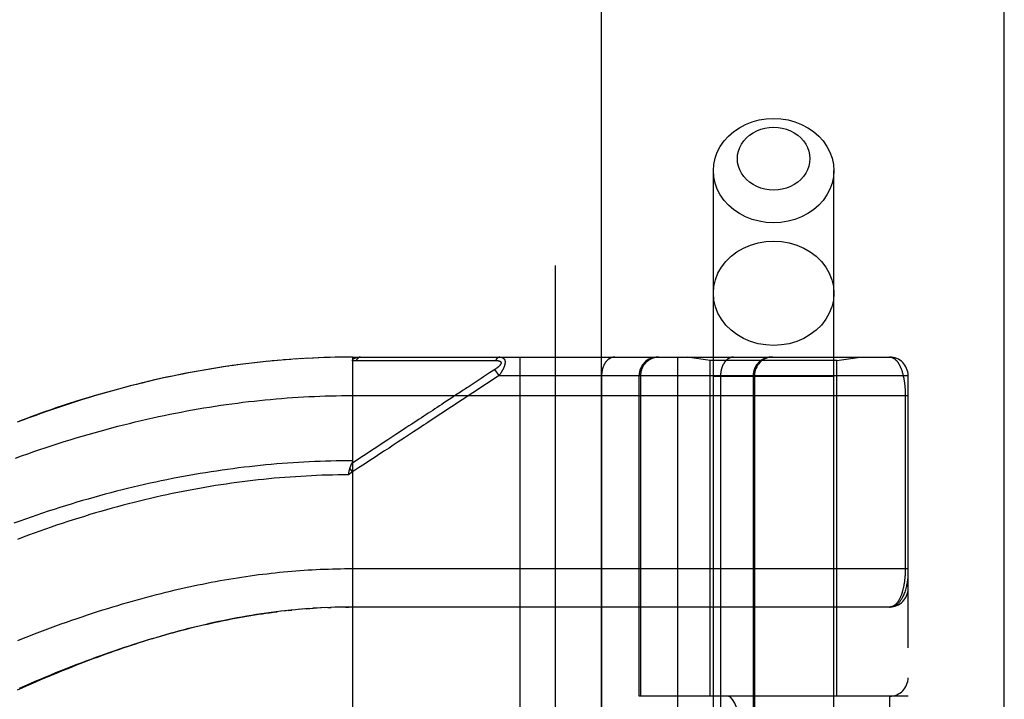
# Model space of a CAD drawing. Header units: inches. Extents: x 0 to 200, y 0 to 129.
# Tile 184 of 256: x 84.22 to 85.82, y 73.36 to 74.46. Entities that reach past the tile are written whole.
import ezdxf

# ---------------------------------------------------------------- set-up
doc = ezdxf.new("R2010")
doc.units = ezdxf.units.IN
doc.header["$LTSCALE"] = 11
doc.header["$MEASUREMENT"] = 0
doc.linetypes.add('HIDDEN', pattern=[0.2, 0.1, -0.1])
doc.layers.get('0').update_dxf_attribs({"linetype": 'CONTINUOUS'})
doc.layers.add('RIGHTHAND_DOOR_ASSEMBLY', color=7, linetype='CONTINUOUS')

msp = doc.modelspace()

# ---------------------------------------------------------------- linework, layer by layer
at = {"color": 3, "linetype": 'Continuous'}
msp.add_line((85.8178, 34.2898), (85.8178, 97.2118), dxfattribs=at)
at = {"layer": 'RIGHTHAND_DOOR_ASSEMBLY', "color": 8, "linetype": 'HIDDEN'}
for p, q in [((85.0871, 93.8608), (85.0871, 34.5108)), ((85.3446, 71.0328), (85.3446, 74.2152)), ((85.5406, 71.0328), (85.5406, 74.2152)), ((84.5748, 73.9), (84.5606, 73.8981)), ((84.584, 73.9012), (84.5701, 73.8994)), ((84.5932, 73.9023), (84.5796, 73.9006)), ((84.6024, 73.9034), (84.589, 73.9018)), ((84.6116, 73.9044), (84.5985, 73.9029)), ((84.6208, 73.9053), (84.6079, 73.904)), ((84.6361, 73.9067), (84.6267, 73.9059)), ((84.6483, 73.9077), (84.6361, 73.9067)), ((84.6574, 73.9084), (84.6455, 73.9075)), ((84.6665, 73.9091), (84.6549, 73.9082)), ((84.6757, 73.9096), (84.6642, 73.9089)), ((84.6848, 73.9101), (84.6736, 73.9095)), ((84.6939, 73.9106), (84.683, 73.91)), ((84.703, 73.911), (84.6923, 73.9105)), ((84.7121, 73.9113), (84.7016, 73.9109)), ((84.7212, 73.9116), (84.711, 73.9113)), ((84.7303, 73.9118), (84.7203, 73.9115)), ((84.7394, 73.9119), (84.7296, 73.9118)), ((84.7485, 73.912), (84.739, 73.9119)), ((84.7576, 73.9121), (84.7483, 73.912)), ((84.7576, 73.9121), (85.6313, 73.9121)), ((84.7576, 73.9121), (84.7576, 73.2473)), ((84.7636, 73.9064), (84.7876, 73.9064)), ((84.9562, 73.9065), (84.9599, 73.9065)), ((84.9599, 73.9065), (84.9633, 73.9065)), ((84.9633, 73.9065), (84.9666, 73.9065)), ((84.9666, 73.9065), (84.9712, 73.9065)), ((84.9712, 73.9065), (84.9742, 73.9065)), ((84.9742, 73.9065), (84.9904, 73.9066)), ((85.0298, 73.9121), (85.0298, 71.2096)), ((85.2863, 73.9121), (85.2863, 71.2096)), ((85.3396, 73.9068), (85.3021, 73.9121)), ((85.5456, 73.9068), (85.3396, 73.9068)), ((85.3396, 73.3608), (85.3396, 73.9068)), ((85.5456, 73.9068), (85.5831, 73.9121)), ((85.5456, 73.3608), (85.5456, 73.9068)), ((84.5655, 73.8987), (84.5511, 73.8967)), ((84.9806, 73.8864), (84.9754, 73.883)), ((84.983, 73.888), (84.9806, 73.8864)), ((84.9893, 73.8921), (84.983, 73.888)), ((84.9959, 73.8821), (84.9893, 73.8921)), ((84.9669, 73.8774), (84.9455, 73.8633)), ((84.9959, 73.8821), (84.9532, 73.8539)), ((84.9706, 73.8798), (84.9669, 73.8774)), ((84.9959, 73.8821), (85.6613, 73.8821)), ((85.1628, 73.8821), (85.1628, 71.2396)), ((85.2238, 73.3608), (85.2238, 73.8821)), ((85.2261, 73.8821), (85.2261, 73.3608)), ((85.5406, 73.8808), (85.3446, 73.8808)), ((85.3563, 73.8821), (85.3563, 71.2396)), ((85.4094, 73.8821), (85.4094, 71.2396)), ((85.4114, 73.8821), (85.4114, 71.2396)), ((85.6613, 71.2396), (85.6613, 73.8821)), ((84.7576, 73.8496), (85.6613, 73.8496)), ((84.9193, 73.8461), (84.9061, 73.8375)), ((85.6567, 73.8504), (85.6567, 73.5683)), ((84.7756, 73.7517), (84.7563, 73.739)), ((84.7576, 73.7253), (84.7508, 73.7208)), ((84.7508, 73.7208), (84.7515, 73.7238)), ((84.7515, 73.7238), (84.7517, 73.7251)), ((84.7517, 73.7251), (84.752, 73.7263)), ((84.7576, 73.7253), (84.7534, 73.7315)), ((84.751, 73.5683), (85.6613, 73.5683)), ((84.6494, 73.4998), (84.6408, 73.4989)), ((84.6528, 73.5002), (84.6587, 73.5008)), ((84.6791, 73.5027), (84.6705, 73.5019)), ((84.6862, 73.5032), (84.6764, 73.5024)), ((84.6823, 73.5029), (84.6881, 73.5033)), ((84.6862, 73.5032), (84.694, 73.5037)), ((84.7002, 73.5041), (84.6932, 73.5037)), ((84.7073, 73.5045), (84.6998, 73.5041)), ((84.7145, 73.5049), (84.7056, 73.5044)), ((84.7172, 73.505), (84.723, 73.5052)), ((84.7361, 73.5056), (84.7287, 73.5054)), ((84.7433, 73.5057), (84.7345, 73.5055)), ((84.746, 73.5057), (84.7518, 73.5058)), ((85.6313, 73.5058), (84.7576, 73.5058)), ((85.6613, 73.3608), (85.2238, 73.3608)), ((85.2729, 71.7608), (85.2729, 73.3608)), ((85.3188, 71.7608), (85.3188, 73.3608)), ((85.6313, 73.3608), (85.6313, 71.7608))]:
    msp.add_line(p, q, dxfattribs=at)
at = {"layer": 'RIGHTHAND_DOOR_ASSEMBLY', "color": 3, "linetype": 'Continuous'}
msp.add_line((85.1621, 93.8608), (85.1621, 34.5108), dxfattribs=at)
at = {"layer": 'RIGHTHAND_DOOR_ASSEMBLY', "color": 8, "linetype": 'HIDDEN'}
for points in [[(85.3446, 74.2152), (85.3453, 74.2254), (85.3474, 74.2355), (85.3509, 74.2453), (85.3558, 74.2546), (85.3619, 74.2634), (85.3692, 74.2714), (85.3776, 74.2787), (85.3869, 74.285), (85.397, 74.2903), (85.4078, 74.2945), (85.4191, 74.2976), (85.4307, 74.2994), (85.4426, 74.3)], [(85.4426, 74.3), (85.4544, 74.2994), (85.466, 74.2976), (85.4773, 74.2945), (85.4881, 74.2903), (85.4982, 74.285), (85.5075, 74.2787), (85.5159, 74.2714), (85.5232, 74.2634), (85.5293, 74.2546), (85.5342, 74.2453), (85.5377, 74.2355), (85.5398, 74.2254), (85.5406, 74.2152)], [(85.4426, 74.1836), (85.4354, 74.1839), (85.4284, 74.1851), (85.4216, 74.1869), (85.4151, 74.1894), (85.4091, 74.1926), (85.4034, 74.1964), (85.3984, 74.2008), (85.394, 74.2056), (85.3903, 74.2109), (85.3874, 74.2165), (85.3853, 74.2224), (85.384, 74.2285), (85.3836, 74.2347), (85.384, 74.2408), (85.3853, 74.2469), (85.3874, 74.2528), (85.3903, 74.2584), (85.394, 74.2637), (85.3984, 74.2686), (85.4034, 74.2729), (85.4091, 74.2767), (85.4152, 74.2799), (85.4216, 74.2824), (85.4284, 74.2843), (85.4354, 74.2854), (85.4426, 74.2858)], [(85.4426, 74.2858), (85.4497, 74.2854), (85.4567, 74.2843), (85.4635, 74.2824), (85.47, 74.2799), (85.4761, 74.2767), (85.4817, 74.2729), (85.4867, 74.2685), (85.4911, 74.2637), (85.4948, 74.2584), (85.4977, 74.2528), (85.4998, 74.2469), (85.5011, 74.2408), (85.5015, 74.2347), (85.5011, 74.2285), (85.4998, 74.2224), (85.4977, 74.2165), (85.4948, 74.2109), (85.4911, 74.2056), (85.4867, 74.2008), (85.4817, 74.1964), (85.4761, 74.1926), (85.47, 74.1894), (85.4635, 74.1869), (85.4567, 74.1851), (85.4497, 74.1839), (85.4426, 74.1836)], [(85.4426, 74.1303), (85.4307, 74.1309), (85.4191, 74.1328), (85.4078, 74.1358), (85.397, 74.14), (85.3869, 74.1453), (85.3776, 74.1516), (85.3692, 74.1589), (85.3619, 74.1669), (85.3558, 74.1757), (85.3509, 74.1851), (85.3474, 74.1949), (85.3453, 74.2049), (85.3446, 74.2152)], [(85.5406, 74.2152), (85.5398, 74.2049), (85.5377, 74.1949), (85.5342, 74.1851), (85.5293, 74.1757), (85.5232, 74.1669), (85.5159, 74.1589), (85.5075, 74.1516), (85.4982, 74.1453), (85.4881, 74.14), (85.4773, 74.1358), (85.466, 74.1328), (85.4544, 74.1309), (85.4426, 74.1303)], [(85.3446, 74.0159), (85.3454, 74.027), (85.3479, 74.0379), (85.352, 74.0484), (85.3577, 74.0583), (85.3648, 74.0676), (85.3733, 74.0759), (85.3829, 74.0832), (85.3936, 74.0894), (85.4051, 74.0943), (85.4172, 74.0979), (85.4298, 74.1001), (85.4426, 74.1008)], [(85.4426, 74.1008), (85.4553, 74.1001), (85.4679, 74.0979), (85.4801, 74.0943), (85.4916, 74.0894), (85.5022, 74.0832), (85.5119, 74.0759), (85.5203, 74.0676), (85.5274, 74.0583), (85.5331, 74.0484), (85.5372, 74.0379), (85.5397, 74.027), (85.5406, 74.0159)], [(85.4426, 73.931), (85.4298, 73.9318), (85.4172, 73.9339), (85.4051, 73.9375), (85.3936, 73.9424), (85.3829, 73.9486), (85.3733, 73.9559), (85.3648, 73.9642), (85.3577, 73.9735), (85.352, 73.9834), (85.3479, 73.9939), (85.3454, 74.0048), (85.3446, 74.0159)], [(85.5406, 74.0159), (85.5397, 74.0048), (85.5372, 73.9939), (85.5331, 73.9834), (85.5274, 73.9735), (85.5203, 73.9642), (85.5119, 73.9559), (85.5022, 73.9486), (85.4916, 73.9424), (85.4801, 73.9375), (85.4679, 73.9339), (85.4553, 73.9318), (85.4426, 73.931)], [(84.6391, 73.907), (84.63, 73.9062), (84.6173, 73.9049)], [(84.7576, 73.9062), (84.7576, 73.9064), (84.7576, 73.9065), (84.7576, 73.9067), (84.7576, 73.9068), (84.7576, 73.907), (84.7577, 73.9071), (84.7577, 73.9073), (84.7578, 73.9074), (84.7578, 73.9076), (84.7579, 73.9077), (84.7579, 73.9078), (84.758, 73.908), (84.7581, 73.9081), (84.7582, 73.9082), (84.7582, 73.9084), (84.7583, 73.9085), (84.7584, 73.9086), (84.7585, 73.9087), (84.7587, 73.9089), (84.7588, 73.909), (84.7589, 73.9091), (84.759, 73.9092), (84.7592, 73.9093), (84.7593, 73.9095), (84.7595, 73.9096), (84.7596, 73.9097), (84.7598, 73.9098), (84.76, 73.9099), (84.7602, 73.91), (84.7604, 73.9102), (84.7606, 73.9103), (84.7608, 73.9104), (84.761, 73.9105), (84.7613, 73.9106), (84.7615, 73.9107), (84.7618, 73.9108), (84.7621, 73.9109), (84.7624, 73.911), (84.7627, 73.9111), (84.763, 73.9112), (84.7633, 73.9113), (84.7636, 73.9114), (84.764, 73.9114), (84.7644, 73.9115), (84.7648, 73.9116), (84.7652, 73.9117), (84.7656, 73.9117), (84.7661, 73.9118), (84.7665, 73.9119), (84.767, 73.9119), (84.7675, 73.9119), (84.768, 73.912), (84.7686, 73.912), (84.7691, 73.912), (84.7697, 73.912), (84.7703, 73.9121)], [(84.7576, 73.9062), (84.7585, 73.9063), (84.7595, 73.9063), (84.7605, 73.9063), (84.7615, 73.9064), (84.7625, 73.9064), (84.7636, 73.9064)], [(84.7703, 73.9121), (84.77, 73.912), (84.7698, 73.912), (84.7696, 73.912), (84.7694, 73.912), (84.7691, 73.9119), (84.7689, 73.9119), (84.7687, 73.9118), (84.7685, 73.9117), (84.7683, 73.9116), (84.768, 73.9115), (84.7678, 73.9114), (84.7676, 73.9113), (84.7674, 73.9112), (84.7672, 73.911), (84.767, 73.9109), (84.7668, 73.9107), (84.7666, 73.9106), (84.7664, 73.9104), (84.7662, 73.9102), (84.766, 73.91), (84.7658, 73.9098), (84.7656, 73.9096), (84.7654, 73.9094), (84.7652, 73.9091), (84.765, 73.9089), (84.7648, 73.9086), (84.7647, 73.9084), (84.7645, 73.9081), (84.7643, 73.9079), (84.7642, 73.9076), (84.764, 73.9073), (84.7639, 73.907), (84.7637, 73.9067), (84.7636, 73.9064)], [(84.7876, 73.9064), (84.793, 73.9064), (84.7981, 73.9064), (84.8031, 73.9064), (84.808, 73.9064), (84.8129, 73.9064), (84.8176, 73.9064), (84.8222, 73.9064), (84.8266, 73.9064), (84.8309, 73.9064), (84.835, 73.9064), (84.839, 73.9064), (84.8429, 73.9064), (84.8467, 73.9064), (84.8505, 73.9064), (84.8543, 73.9064), (84.8581, 73.9064), (84.8695, 73.9064)], [(84.8695, 73.9064), (84.8733, 73.9064), (84.8769, 73.9064), (84.8805, 73.9064), (84.8839, 73.9064), (84.8871, 73.9064), (84.8902, 73.9064), (84.8988, 73.9064)], [(84.8988, 73.9064), (84.9014, 73.9064), (84.9041, 73.9064), (84.9066, 73.9064), (84.9092, 73.9064), (84.9118, 73.9064), (84.9169, 73.9064)], [(84.9169, 73.9064), (84.9195, 73.9064), (84.9221, 73.9064), (84.9272, 73.9064)], [(84.9272, 73.9064), (84.9298, 73.9064), (84.9324, 73.9064), (84.935, 73.9064), (84.95, 73.9065)], [(84.95, 73.9065), (84.9522, 73.9065), (84.9562, 73.9065)], [(84.9904, 73.9066), (84.9909, 73.9066), (84.9913, 73.9066), (84.9917, 73.9066), (84.9921, 73.9065), (84.9925, 73.9065), (84.9928, 73.9065), (84.9931, 73.9065), (84.9935, 73.9064), (84.9938, 73.9064), (84.9941, 73.9063), (84.9944, 73.9063), (84.9946, 73.9062), (84.9949, 73.9062), (84.9951, 73.9061), (84.9954, 73.9061), (84.9956, 73.906), (84.9958, 73.906), (84.996, 73.9059), (84.9962, 73.9058), (84.9964, 73.9058), (84.9966, 73.9057), (84.9968, 73.9056), (84.9969, 73.9056), (84.9971, 73.9055), (84.9972, 73.9054), (84.9974, 73.9053), (84.9975, 73.9053), (84.9977, 73.9052), (84.9978, 73.9051), (84.9979, 73.905), (84.998, 73.9049), (84.9981, 73.9048), (84.9982, 73.9047), (84.9983, 73.9046), (84.9984, 73.9046), (84.9985, 73.9045), (84.9986, 73.9044), (84.9987, 73.9043), (84.9987, 73.9042), (84.9988, 73.9041), (84.9989, 73.904), (84.9989, 73.9038), (84.999, 73.9037), (84.999, 73.9036), (84.999, 73.9035), (84.9991, 73.9034), (84.9991, 73.9033), (84.9991, 73.9032), (84.9991, 73.9031), (84.9992, 73.9029), (84.9992, 73.9028), (84.9992, 73.9027), (84.9992, 73.9026), (84.9992, 73.9024), (84.9991, 73.9023), (84.9991, 73.9022), (84.9991, 73.902), (84.9991, 73.9019), (84.999, 73.9017), (84.999, 73.9016), (84.9989, 73.9015), (84.9989, 73.9013), (84.9988, 73.9012), (84.9988, 73.901), (84.9987, 73.9008), (84.9986, 73.9007), (84.9985, 73.9005), (84.9984, 73.9004), (84.9984, 73.9002), (84.9983, 73.9), (84.9981, 73.8999), (84.998, 73.8997), (84.9979, 73.8995), (84.9978, 73.8994), (84.9976, 73.8992), (84.9975, 73.899), (84.9974, 73.8988), (84.9972, 73.8986), (84.997, 73.8984), (84.9969, 73.8982), (84.9967, 73.898), (84.9965, 73.8978), (84.9963, 73.8976), (84.9961, 73.8974), (84.9959, 73.8972), (84.9956, 73.897), (84.9954, 73.8968), (84.9952, 73.8965), (84.9949, 73.8963), (84.9946, 73.8961), (84.9944, 73.8958), (84.9941, 73.8956), (84.9938, 73.8953), (84.9934, 73.8951), (84.9931, 73.8948), (84.9927, 73.8945), (84.9924, 73.8942), (84.992, 73.8939), (84.9916, 73.8936), (84.9911, 73.8933), (84.9907, 73.893), (84.9902, 73.8927), (84.9898, 73.8924), (84.9893, 73.8921)], [(84.9971, 73.9121), (84.9968, 73.912), (84.9966, 73.912), (84.9964, 73.912), (84.9962, 73.912), (84.9959, 73.9119), (84.9957, 73.9119), (84.9955, 73.9118), (84.9953, 73.9117), (84.9951, 73.9116), (84.9949, 73.9115), (84.9946, 73.9114), (84.9944, 73.9113), (84.9942, 73.9112), (84.994, 73.9111), (84.9938, 73.9109), (84.9936, 73.9108), (84.9934, 73.9106), (84.9932, 73.9104), (84.993, 73.9103), (84.9928, 73.9101), (84.9926, 73.9099), (84.9924, 73.9097), (84.9922, 73.9095), (84.992, 73.9092), (84.9919, 73.909), (84.9917, 73.9088), (84.9915, 73.9085), (84.9914, 73.9083), (84.9912, 73.908), (84.991, 73.9077), (84.9909, 73.9074), (84.9907, 73.9072), (84.9906, 73.9069), (84.9904, 73.9066)], [(84.9971, 73.9121), (84.9975, 73.912), (84.9979, 73.912), (84.9983, 73.912), (84.9987, 73.912), (84.9991, 73.9119), (84.9994, 73.9118), (84.9998, 73.9118), (85.0001, 73.9117), (85.0004, 73.9116), (85.0007, 73.9115), (85.001, 73.9114), (85.0012, 73.9113), (85.0015, 73.9112), (85.0017, 73.9111), (85.002, 73.911), (85.0022, 73.9109), (85.0024, 73.9107), (85.0026, 73.9106), (85.0028, 73.9104), (85.003, 73.9103), (85.0032, 73.9102), (85.0034, 73.91), (85.0035, 73.9099), (85.0037, 73.9097), (85.0038, 73.9095), (85.004, 73.9094), (85.0041, 73.9092), (85.0043, 73.909), (85.0044, 73.9088), (85.0045, 73.9087), (85.0046, 73.9085), (85.0047, 73.9083), (85.0048, 73.9081), (85.0049, 73.9079), (85.005, 73.9077), (85.0051, 73.9075), (85.0052, 73.9073), (85.0053, 73.9071), (85.0053, 73.9069), (85.0054, 73.9067), (85.0054, 73.9064), (85.0055, 73.9062), (85.0056, 73.906), (85.0056, 73.9058), (85.0056, 73.9055), (85.0057, 73.9053), (85.0057, 73.905), (85.0057, 73.9048), (85.0057, 73.9045), (85.0057, 73.9043), (85.0058, 73.904), (85.0058, 73.9038), (85.0058, 73.9035), (85.0057, 73.9032), (85.0057, 73.9029), (85.0057, 73.9027), (85.0057, 73.9024), (85.0057, 73.9021), (85.0056, 73.9018), (85.0056, 73.9015), (85.0055, 73.9012), (85.0055, 73.9009), (85.0054, 73.9006), (85.0054, 73.9003), (85.0053, 73.8999), (85.0052, 73.8996), (85.0051, 73.8993), (85.005, 73.899), (85.0049, 73.8986), (85.0048, 73.8983), (85.0047, 73.8979), (85.0046, 73.8976), (85.0045, 73.8972), (85.0044, 73.8969), (85.0042, 73.8965), (85.0041, 73.8961), (85.0039, 73.8957), (85.0038, 73.8954), (85.0036, 73.895), (85.0035, 73.8946), (85.0033, 73.8942), (85.0031, 73.8937), (85.0029, 73.8933), (85.0027, 73.8929), (85.0025, 73.8925), (85.0022, 73.892), (85.002, 73.8916), (85.0018, 73.8911), (85.0015, 73.8906), (85.0012, 73.8901), (85.001, 73.8896), (85.0007, 73.8891), (85.0004, 73.8886), (85, 73.8881), (84.9997, 73.8876), (84.9993, 73.887), (84.999, 73.8864), (84.9986, 73.8858), (84.9982, 73.8852), (84.9977, 73.8846), (84.9973, 73.884), (84.9968, 73.8834), (84.9964, 73.8827), (84.9959, 73.8821)], [(85.184, 73.9121), (85.1835, 73.912), (85.1831, 73.912), (85.1826, 73.912), (85.1821, 73.9119), (85.1817, 73.9119), (85.1812, 73.9118), (85.1808, 73.9117), (85.1803, 73.9116), (85.1798, 73.9115), (85.1794, 73.9113), (85.1789, 73.9112), (85.1785, 73.911), (85.178, 73.9109), (85.1776, 73.9107), (85.1772, 73.9105), (85.1767, 73.9102), (85.1763, 73.91), (85.1759, 73.9098), (85.1754, 73.9095), (85.175, 73.9092), (85.1746, 73.909), (85.1742, 73.9087), (85.1738, 73.9084), (85.1734, 73.908), (85.173, 73.9077), (85.1726, 73.9074), (85.1722, 73.907), (85.1718, 73.9066), (85.1714, 73.9062), (85.1711, 73.9059), (85.1707, 73.9054), (85.1703, 73.905), (85.17, 73.9046), (85.1696, 73.9042), (85.1693, 73.9037), (85.169, 73.9033), (85.1687, 73.9028), (85.1683, 73.9023), (85.168, 73.9018), (85.1677, 73.9013), (85.1674, 73.9008), (85.1671, 73.9003), (85.1669, 73.8998), (85.1666, 73.8993), (85.1663, 73.8987), (85.1661, 73.8982), (85.1658, 73.8976), (85.1656, 73.8971), (85.1654, 73.8965), (85.1652, 73.8959), (85.165, 73.8953), (85.1648, 73.8947), (85.1646, 73.8941), (85.1644, 73.8935), (85.1642, 73.8929), (85.164, 73.8923), (85.1639, 73.8917), (85.1637, 73.8911), (85.1636, 73.8904), (85.1635, 73.8898), (85.1634, 73.8892), (85.1633, 73.8885), (85.1632, 73.8879), (85.1631, 73.8873), (85.163, 73.8866), (85.1629, 73.886), (85.1629, 73.8853), (85.1628, 73.8847), (85.1628, 73.884), (85.1628, 73.8834), (85.1628, 73.8827), (85.1628, 73.8821)], [(85.2558, 73.9121), (85.2552, 73.912), (85.2545, 73.912), (85.2539, 73.912), (85.2532, 73.9119), (85.2526, 73.9119), (85.2519, 73.9118), (85.2513, 73.9117), (85.2507, 73.9116), (85.25, 73.9115), (85.2494, 73.9113), (85.2488, 73.9112), (85.2481, 73.911), (85.2475, 73.9109), (85.2469, 73.9107), (85.2463, 73.9105), (85.2457, 73.9102), (85.2451, 73.91), (85.2445, 73.9098), (85.2439, 73.9095), (85.2433, 73.9092), (85.2427, 73.909), (85.2421, 73.9087), (85.2415, 73.9084), (85.241, 73.908), (85.2404, 73.9077), (85.2399, 73.9074), (85.2393, 73.907), (85.2388, 73.9066), (85.2383, 73.9062), (85.2377, 73.9059), (85.2372, 73.9054), (85.2367, 73.905), (85.2362, 73.9046), (85.2358, 73.9042), (85.2353, 73.9037), (85.2348, 73.9033), (85.2344, 73.9028), (85.2339, 73.9023), (85.2335, 73.9018), (85.2331, 73.9013), (85.2327, 73.9008), (85.2323, 73.9003), (85.2319, 73.8998), (85.2315, 73.8993), (85.2311, 73.8987), (85.2308, 73.8982), (85.2304, 73.8976), (85.2301, 73.8971), (85.2298, 73.8965), (85.2295, 73.8959), (85.2292, 73.8953), (85.2289, 73.8947), (85.2286, 73.8941), (85.2284, 73.8935), (85.2281, 73.8929), (85.2279, 73.8923), (85.2277, 73.8917), (85.2275, 73.8911), (85.2273, 73.8904), (85.2271, 73.8898), (85.227, 73.8892), (85.2268, 73.8885), (85.2267, 73.8879), (85.2266, 73.8873), (85.2265, 73.8866), (85.2264, 73.886), (85.2263, 73.8853), (85.2262, 73.8847), (85.2262, 73.884), (85.2262, 73.8834), (85.2261, 73.8827), (85.2261, 73.8821)], [(85.3775, 73.9121), (85.3771, 73.912), (85.3766, 73.912), (85.3761, 73.912), (85.3757, 73.9119), (85.3752, 73.9119), (85.3747, 73.9118), (85.3743, 73.9117), (85.3738, 73.9116), (85.3734, 73.9115), (85.3729, 73.9113), (85.3725, 73.9112), (85.372, 73.911), (85.3716, 73.9109), (85.3711, 73.9107), (85.3707, 73.9105), (85.3703, 73.9102), (85.3698, 73.91), (85.3694, 73.9098), (85.369, 73.9095), (85.3685, 73.9092), (85.3681, 73.909), (85.3677, 73.9087), (85.3673, 73.9084), (85.3669, 73.908), (85.3665, 73.9077), (85.3661, 73.9074), (85.3657, 73.907), (85.3653, 73.9066), (85.365, 73.9062), (85.3646, 73.9059), (85.3642, 73.9054), (85.3639, 73.905), (85.3635, 73.9046), (85.3632, 73.9042), (85.3628, 73.9037), (85.3625, 73.9033), (85.3622, 73.9028), (85.3619, 73.9023), (85.3616, 73.9018), (85.3613, 73.9013), (85.361, 73.9008), (85.3607, 73.9003), (85.3604, 73.8998), (85.3601, 73.8993), (85.3599, 73.8987), (85.3596, 73.8982), (85.3594, 73.8976), (85.3591, 73.8971), (85.3589, 73.8965), (85.3587, 73.8959), (85.3585, 73.8953), (85.3583, 73.8947), (85.3581, 73.8941), (85.3579, 73.8935), (85.3577, 73.8929), (85.3576, 73.8923), (85.3574, 73.8917), (85.3573, 73.8911), (85.3571, 73.8904), (85.357, 73.8898), (85.3569, 73.8892), (85.3568, 73.8885), (85.3567, 73.8879), (85.3566, 73.8873), (85.3565, 73.8866), (85.3565, 73.886), (85.3564, 73.8853), (85.3564, 73.8847), (85.3563, 73.884), (85.3563, 73.8834), (85.3563, 73.8827), (85.3563, 73.8821)], [(85.439, 73.9121), (85.4384, 73.912), (85.4378, 73.912), (85.4371, 73.912), (85.4365, 73.9119), (85.4358, 73.9119), (85.4352, 73.9118), (85.4345, 73.9117), (85.4339, 73.9116), (85.4333, 73.9115), (85.4326, 73.9113), (85.432, 73.9112), (85.4314, 73.911), (85.4307, 73.9109), (85.4301, 73.9107), (85.4295, 73.9105), (85.4289, 73.9102), (85.4283, 73.91), (85.4277, 73.9098), (85.4271, 73.9095), (85.4265, 73.9092), (85.4259, 73.909), (85.4253, 73.9087), (85.4248, 73.9084), (85.4242, 73.908), (85.4237, 73.9077), (85.4231, 73.9074), (85.4226, 73.907), (85.422, 73.9066), (85.4215, 73.9062), (85.421, 73.9059), (85.4205, 73.9054), (85.42, 73.905), (85.4195, 73.9046), (85.419, 73.9042), (85.4185, 73.9037), (85.4181, 73.9033), (85.4176, 73.9028), (85.4172, 73.9023), (85.4167, 73.9018), (85.4163, 73.9013), (85.4159, 73.9008), (85.4155, 73.9003), (85.4151, 73.8998), (85.4147, 73.8993), (85.4144, 73.8987), (85.414, 73.8982), (85.4137, 73.8976), (85.4133, 73.8971), (85.413, 73.8965), (85.4127, 73.8959), (85.4124, 73.8953), (85.4121, 73.8947), (85.4119, 73.8941), (85.4116, 73.8935), (85.4114, 73.8929), (85.4112, 73.8923), (85.4109, 73.8917), (85.4107, 73.8911), (85.4106, 73.8904), (85.4104, 73.8898), (85.4102, 73.8892), (85.4101, 73.8885), (85.4099, 73.8879), (85.4098, 73.8873), (85.4097, 73.8866), (85.4096, 73.886), (85.4095, 73.8853), (85.4095, 73.8847), (85.4094, 73.884), (85.4094, 73.8834), (85.4094, 73.8827), (85.4094, 73.8821)], [(85.6313, 73.9121), (85.6319, 73.912), (85.6325, 73.912), (85.6331, 73.9119), (85.6337, 73.9118), (85.6343, 73.9117), (85.6348, 73.9115), (85.6354, 73.9113), (85.636, 73.9111), (85.6365, 73.9109), (85.637, 73.9106), (85.6376, 73.9104), (85.6381, 73.91), (85.6386, 73.9097), (85.6391, 73.9094), (85.6396, 73.909), (85.6401, 73.9086), (85.6406, 73.9082), (85.641, 73.9078), (85.6415, 73.9073), (85.642, 73.9068), (85.6424, 73.9063), (85.6429, 73.9058), (85.6433, 73.9053), (85.6437, 73.9048), (85.6441, 73.9042), (85.6445, 73.9037), (85.6449, 73.9031), (85.6453, 73.9025), (85.6457, 73.9019), (85.6461, 73.9012), (85.6465, 73.9006), (85.6468, 73.8999), (85.6472, 73.8993), (85.6475, 73.8986), (85.6479, 73.8979), (85.6482, 73.8972), (85.6485, 73.8965), (85.6488, 73.8958), (85.6492, 73.8951), (85.6495, 73.8943), (85.6498, 73.8936), (85.65, 73.8928), (85.6503, 73.8921), (85.6506, 73.8913), (85.6509, 73.8905), (85.6511, 73.8898), (85.6514, 73.889), (85.6516, 73.8882), (85.6519, 73.8874), (85.6521, 73.8866), (85.6523, 73.8858), (85.6525, 73.8849), (85.6528, 73.8841), (85.653, 73.8833), (85.6532, 73.8825), (85.6534, 73.8816), (85.6535, 73.8808), (85.6537, 73.8799), (85.6539, 73.8791), (85.6541, 73.8782), (85.6542, 73.8774), (85.6544, 73.8765), (85.6545, 73.8757), (85.6547, 73.8748), (85.6548, 73.8739), (85.655, 73.8731), (85.6551, 73.8722), (85.6552, 73.8713), (85.6553, 73.8705), (85.6555, 73.8696), (85.6556, 73.8688), (85.6557, 73.8679), (85.6558, 73.867), (85.6559, 73.8662), (85.6559, 73.8653), (85.656, 73.8645), (85.6561, 73.8636), (85.6562, 73.8628), (85.6562, 73.862), (85.6563, 73.8611), (85.6564, 73.8603), (85.6564, 73.8595), (85.6565, 73.8586), (85.6565, 73.8578), (85.6565, 73.857), (85.6566, 73.8562), (85.6566, 73.8553), (85.6566, 73.8545), (85.6567, 73.8537), (85.6567, 73.8529), (85.6567, 73.852), (85.6567, 73.8512), (85.6567, 73.8504)], [(84.5563, 73.8974), (84.547, 73.8961), (84.5377, 73.8946), (84.5284, 73.8931), (84.5191, 73.8915), (84.5097, 73.8899), (84.5004, 73.8882), (84.491, 73.8864), (84.4816, 73.8846), (84.4722, 73.8827), (84.4627, 73.8808), (84.4532, 73.8787), (84.4438, 73.8766), (84.4343, 73.8745), (84.4247, 73.8722), (84.4152, 73.8699), (84.4056, 73.8675), (84.396, 73.8651), (84.3864, 73.8626), (84.3767, 73.86), (84.3671, 73.8574), (84.3574, 73.8546), (84.3476, 73.8518), (84.3379, 73.849), (84.3281, 73.846), (84.3183, 73.843), (84.3085, 73.8399), (84.2988, 73.8368), (84.289, 73.8336), (84.2793, 73.8303), (84.2696, 73.827), (84.2599, 73.8237), (84.2503, 73.8203), (84.2406, 73.8168), (84.231, 73.8133), (84.2215, 73.8097), (84.2119, 73.8061)], [(84.5511, 73.8967), (84.5416, 73.8952), (84.5321, 73.8937), (84.5225, 73.8921), (84.5129, 73.8905), (84.5034, 73.8888), (84.4937, 73.887), (84.4841, 73.8852), (84.4745, 73.8832), (84.4648, 73.8813), (84.4551, 73.8792), (84.4454, 73.8771), (84.4357, 73.8749), (84.4259, 73.8726), (84.4161, 73.8703), (84.4063, 73.8678), (84.3965, 73.8654), (84.3867, 73.8628), (84.3768, 73.8602), (84.3669, 73.8575), (84.357, 73.8547), (84.347, 73.8519), (84.3371, 73.8489), (84.3271, 73.8459), (84.317, 73.8429), (84.307, 73.8397), (84.2969, 73.8365), (84.2869, 73.8332), (84.2767, 73.8299), (84.2666, 73.8264), (84.2565, 73.8229), (84.2463, 73.8193), (84.2361, 73.8156), (84.2259, 73.8119), (84.2156, 73.8081)], [(84.9754, 73.883), (84.9739, 73.882), (84.9706, 73.8798)], [(84.9532, 73.8539), (84.8838, 73.8083), (84.8802, 73.8059), (84.8766, 73.8036), (84.873, 73.8012), (84.8692, 73.7987), (84.8653, 73.7961), (84.8612, 73.7934), (84.8568, 73.7905), (84.8521, 73.7875), (84.8472, 73.7842), (84.8419, 73.7807), (84.8362, 73.777), (84.8302, 73.773), (84.8238, 73.7688), (84.817, 73.7643), (84.8098, 73.7596), (84.8022, 73.7547), (84.7942, 73.7494), (84.7858, 73.7438), (84.7768, 73.738), (84.7674, 73.7318), (84.7576, 73.7253)], [(84.9455, 73.8633), (84.9435, 73.862), (84.9415, 73.8607), (84.9395, 73.8594), (84.9375, 73.8581), (84.9353, 73.8567), (84.9331, 73.8552), (84.9306, 73.8536), (84.928, 73.8519), (84.9253, 73.8501), (84.9193, 73.8461)], [(84.2093, 73.7478), (84.2193, 73.7514), (84.2293, 73.7549), (84.2393, 73.7584), (84.2492, 73.7618), (84.2591, 73.7651), (84.269, 73.7684), (84.2788, 73.7716), (84.2887, 73.7747), (84.2984, 73.7777), (84.3082, 73.7807), (84.3179, 73.7836), (84.3276, 73.7865), (84.3373, 73.7892), (84.347, 73.7919), (84.3566, 73.7946), (84.3662, 73.7971), (84.3757, 73.7996), (84.3853, 73.8021), (84.3948, 73.8044), (84.4042, 73.8067), (84.4137, 73.809), (84.4231, 73.8111), (84.4325, 73.8132), (84.4418, 73.8153), (84.4512, 73.8173), (84.4605, 73.8192), (84.4698, 73.821), (84.479, 73.8228), (84.4882, 73.8246), (84.4975, 73.8262), (84.5066, 73.8278), (84.5158, 73.8294), (84.525, 73.8309), (84.5341, 73.8323), (84.5432, 73.8337), (84.5523, 73.835), (84.5613, 73.8362), (84.5704, 73.8374), (84.5794, 73.8386), (84.5884, 73.8397), (84.5974, 73.8407), (84.6064, 73.8416), (84.6154, 73.8426), (84.6243, 73.8434), (84.6333, 73.8442), (84.6422, 73.8449), (84.6511, 73.8456), (84.66, 73.8463), (84.6689, 73.8468), (84.6778, 73.8473), (84.6867, 73.8478), (84.6956, 73.8482)], [(84.6956, 73.8482), (84.7044, 73.8486), (84.7133, 73.8489), (84.7221, 73.8491), (84.731, 73.8493), (84.7399, 73.8494), (84.7487, 73.8495), (84.7576, 73.8496)], [(84.9061, 73.8375), (84.9026, 73.8351), (84.899, 73.8328), (84.8953, 73.8304), (84.8916, 73.828), (84.888, 73.8255), (84.8843, 73.8231), (84.8806, 73.8207), (84.877, 73.8183), (84.8734, 73.8159), (84.8697, 73.8135), (84.866, 73.8111), (84.8621, 73.8085), (84.8581, 73.8059), (84.8538, 73.8031), (84.8493, 73.8001), (84.8445, 73.797)], [(84.8445, 73.797), (84.8339, 73.79), (84.828, 73.7861), (84.8151, 73.7776)], [(84.8151, 73.7776), (84.7927, 73.7629), (84.7756, 73.7517)], [(84.7576, 73.7434), (84.7488, 73.7434), (84.74, 73.7433), (84.7312, 73.7432), (84.7224, 73.743), (84.7136, 73.7427), (84.7048, 73.7425), (84.696, 73.7421), (84.6872, 73.7417), (84.6784, 73.7413), (84.6696, 73.7408), (84.6608, 73.7402), (84.6519, 73.7396), (84.6431, 73.739), (84.6343, 73.7383), (84.6254, 73.7375), (84.6166, 73.7367), (84.6077, 73.7358), (84.5988, 73.7349), (84.5899, 73.7339), (84.5811, 73.7329), (84.5722, 73.7318), (84.5633, 73.7307), (84.5543, 73.7295), (84.5454, 73.7282), (84.5365, 73.7269), (84.5275, 73.7256), (84.5186, 73.7242), (84.5096, 73.7227), (84.5006, 73.7212), (84.4916, 73.7196), (84.4826, 73.718), (84.4736, 73.7163), (84.4646, 73.7145), (84.4555, 73.7127), (84.4465, 73.7109), (84.4374, 73.709), (84.4283, 73.707), (84.4192, 73.705), (84.4101, 73.7029), (84.401, 73.7007), (84.3918, 73.6985), (84.3827, 73.6963), (84.3735, 73.6939), (84.3644, 73.6915), (84.3552, 73.6891), (84.346, 73.6866), (84.3368, 73.6841), (84.3275, 73.6814), (84.3183, 73.6788), (84.3091, 73.676), (84.2998, 73.6732), (84.2906, 73.6704), (84.2813, 73.6675), (84.272, 73.6645), (84.2627, 73.6615), (84.2534, 73.6584), (84.2441, 73.6552), (84.2348, 73.652), (84.2255, 73.6488), (84.2162, 73.6455), (84.2069, 73.6421)], [(84.7576, 73.7434), (84.7576, 73.7432), (84.7575, 73.743), (84.7575, 73.7428), (84.7575, 73.7425), (84.7575, 73.7423), (84.7574, 73.7421), (84.7574, 73.7419), (84.7573, 73.7417), (84.7573, 73.7415), (84.7572, 73.7413), (84.7572, 73.7411), (84.7571, 73.7408), (84.757, 73.7406), (84.7569, 73.7404), (84.7569, 73.7402), (84.7568, 73.7399), (84.7567, 73.7397), (84.7566, 73.7395), (84.7565, 73.7393), (84.7561, 73.7385)], [(84.752, 73.7263), (84.7523, 73.7275), (84.7525, 73.7281), (84.7526, 73.7287), (84.7528, 73.7292), (84.753, 73.7298), (84.7531, 73.7304), (84.7533, 73.731), (84.7534, 73.7315)], [(84.7534, 73.7315), (84.7536, 73.7321), (84.7538, 73.7327), (84.754, 73.7333), (84.7542, 73.7338), (84.7544, 73.7344), (84.7546, 73.7349), (84.7548, 73.7355), (84.755, 73.736), (84.7552, 73.7365), (84.7554, 73.737), (84.7556, 73.7376), (84.7559, 73.7381), (84.7561, 73.7385)], [(84.7508, 73.7208), (84.7422, 73.7207), (84.7336, 73.7206), (84.725, 73.7204), (84.7164, 73.7202), (84.7078, 73.7199), (84.6992, 73.7196), (84.6906, 73.7192), (84.682, 73.7187), (84.6734, 73.7182), (84.6648, 73.7177), (84.6561, 73.7171), (84.6475, 73.7164), (84.6389, 73.7157), (84.6302, 73.715), (84.6216, 73.7142), (84.6129, 73.7133), (84.6043, 73.7124), (84.5956, 73.7114), (84.5869, 73.7104), (84.5783, 73.7093), (84.5696, 73.7082), (84.5609, 73.707), (84.5521, 73.7057), (84.5434, 73.7044), (84.5347, 73.7031), (84.5259, 73.7016), (84.5172, 73.7002), (84.5084, 73.6986), (84.4996, 73.6971), (84.4908, 73.6954), (84.482, 73.6937), (84.4732, 73.692), (84.4644, 73.6902), (84.4555, 73.6883), (84.4467, 73.6864), (84.4378, 73.6844), (84.4289, 73.6823), (84.42, 73.6802), (84.4111, 73.6781), (84.4022, 73.6759), (84.3933, 73.6736), (84.3843, 73.6713), (84.3754, 73.6689), (84.3664, 73.6664), (84.3574, 73.6639), (84.3484, 73.6613), (84.3394, 73.6587), (84.3304, 73.656), (84.3214, 73.6532), (84.3124, 73.6504), (84.3033, 73.6476), (84.2943, 73.6446), (84.2852, 73.6416), (84.2762, 73.6386), (84.2671, 73.6355), (84.258, 73.6323), (84.2489, 73.6291), (84.2398, 73.6258), (84.2307, 73.6225), (84.2217, 73.6191), (84.2126, 73.6156)], [(84.6048, 73.5584), (84.6117, 73.5592), (84.6185, 73.56), (84.6252, 73.5608), (84.632, 73.5616), (84.6387, 73.5623), (84.6455, 73.5629), (84.6522, 73.5635), (84.6588, 73.5641), (84.6655, 73.5647), (84.6721, 73.5652), (84.6788, 73.5656), (84.6854, 73.5661), (84.692, 73.5665), (84.6986, 73.5668), (84.7052, 73.5671), (84.7117, 73.5674), (84.7183, 73.5676), (84.7248, 73.5678), (84.7314, 73.568), (84.7379, 73.5681), (84.7445, 73.5682), (84.751, 73.5683)], [(85.6567, 73.5683), (85.6567, 73.5675), (85.6567, 73.5667), (85.6567, 73.5658), (85.6567, 73.565), (85.6567, 73.5642), (85.6566, 73.5634), (85.6566, 73.5625), (85.6566, 73.5617), (85.6565, 73.5609), (85.6565, 73.56), (85.6565, 73.5592), (85.6564, 73.5584), (85.6564, 73.5575), (85.6563, 73.5567), (85.6562, 73.5558), (85.6562, 73.555), (85.6561, 73.5541), (85.656, 73.5532), (85.6559, 73.5524), (85.6558, 73.5515), (85.6557, 73.5506), (85.6556, 73.5497), (85.6555, 73.5489), (85.6554, 73.548), (85.6553, 73.5471), (85.6552, 73.5462), (85.6551, 73.5453), (85.6549, 73.5444), (85.6548, 73.5435), (85.6546, 73.5427), (85.6545, 73.5418), (85.6543, 73.5409), (85.6542, 73.54), (85.654, 73.5392), (85.6538, 73.5383), (85.6536, 73.5374), (85.6534, 73.5366), (85.6532, 73.5357), (85.653, 73.5349), (85.6528, 73.534), (85.6526, 73.5332), (85.6524, 73.5323), (85.6522, 73.5315), (85.6519, 73.5307), (85.6517, 73.5298), (85.6514, 73.529), (85.6512, 73.5282), (85.6509, 73.5274), (85.6506, 73.5266), (85.6503, 73.5258), (85.6501, 73.5251), (85.6498, 73.5243), (85.6495, 73.5235), (85.6492, 73.5228), (85.6488, 73.522), (85.6485, 73.5213), (85.6482, 73.5206), (85.6478, 73.5199), (85.6475, 73.5191), (85.6471, 73.5185), (85.6468, 73.5178), (85.6464, 73.5171), (85.646, 73.5165), (85.6456, 73.5158), (85.6452, 73.5152), (85.6448, 73.5146), (85.6444, 73.514), (85.644, 73.5134), (85.6435, 73.5128), (85.6431, 73.5123), (85.6427, 73.5118), (85.6422, 73.5113), (85.6417, 73.5108), (85.6413, 73.5103), (85.6408, 73.5098), (85.6403, 73.5094), (85.6398, 73.509), (85.6393, 73.5086), (85.6388, 73.5082), (85.6382, 73.5079), (85.6377, 73.5076), (85.6372, 73.5073), (85.6366, 73.507), (85.6361, 73.5068), (85.6355, 73.5065), (85.6349, 73.5064), (85.6343, 73.5062), (85.6337, 73.506), (85.6331, 73.5059), (85.6325, 73.5059), (85.6319, 73.5058), (85.6313, 73.5058)], [(84.2134, 73.4516), (84.2223, 73.4551), (84.2312, 73.4586), (84.2401, 73.4621), (84.249, 73.4654), (84.2577, 73.4688), (84.2665, 73.472), (84.2752, 73.4752), (84.2838, 73.4783), (84.2924, 73.4814), (84.3009, 73.4843), (84.3094, 73.4873), (84.3179, 73.4901), (84.3263, 73.493), (84.3346, 73.4957), (84.3429, 73.4984), (84.3512, 73.501), (84.3594, 73.5036), (84.3675, 73.5061), (84.3756, 73.5085), (84.3836, 73.5109), (84.3916, 73.5133), (84.3996, 73.5155), (84.4075, 73.5177), (84.4153, 73.5199), (84.4231, 73.522), (84.4309, 73.5241), (84.4386, 73.5261), (84.4463, 73.528), (84.4539, 73.5299), (84.4615, 73.5317), (84.469, 73.5335), (84.4765, 73.5353), (84.4839, 73.5369), (84.4913, 73.5386), (84.4987, 73.5402), (84.506, 73.5417), (84.5133, 73.5432), (84.5206, 73.5446), (84.5278, 73.546), (84.5349, 73.5474), (84.5421, 73.5487), (84.5492, 73.5499), (84.5562, 73.5511), (84.5633, 73.5523), (84.5703, 73.5534), (84.5772, 73.5545), (84.5842, 73.5555), (84.5911, 73.5565), (84.598, 73.5574), (84.6048, 73.5584)], [(85.6313, 73.5058), (85.632, 73.5058), (85.6326, 73.5059), (85.6333, 73.5059), (85.634, 73.506), (85.6347, 73.5061), (85.6354, 73.5063), (85.6361, 73.5065), (85.6368, 73.5067), (85.6375, 73.5069), (85.6382, 73.5072), (85.6389, 73.5075), (85.6396, 73.5078), (85.6403, 73.5082), (85.641, 73.5086), (85.6417, 73.509), (85.6424, 73.5095), (85.6431, 73.51), (85.6438, 73.5106), (85.6445, 73.5112), (85.6452, 73.5119), (85.6459, 73.5126), (85.6467, 73.5133), (85.6474, 73.5141), (85.6481, 73.5149), (85.6488, 73.5158), (85.6495, 73.5168), (85.6502, 73.5178), (85.6509, 73.5189), (85.6516, 73.52), (85.6523, 73.5212), (85.6529, 73.5225), (85.6536, 73.5238), (85.6543, 73.5253), (85.655, 73.5268), (85.6556, 73.5284), (85.6563, 73.5301), (85.6569, 73.532), (85.6575, 73.5339), (85.6581, 73.5359), (85.6587, 73.5379), (85.6591, 73.5399), (85.6595, 73.5417), (85.6599, 73.5433), (85.6602, 73.5449), (85.6604, 73.5463), (85.6606, 73.5475), (85.6608, 73.5487), (85.6609, 73.5498), (85.661, 73.5507), (85.6611, 73.5516), (85.6612, 73.5524), (85.6612, 73.5532), (85.6613, 73.5539), (85.6613, 73.5546), (85.6613, 73.5552), (85.6613, 73.5558)], [(84.672, 73.5021), (84.6646, 73.5014), (84.6571, 73.5007), (84.6468, 73.4996)], [(84.7288, 73.5054), (84.7216, 73.5051), (84.7114, 73.5047)], [(84.7576, 73.5058), (84.7504, 73.5058), (84.7403, 73.5056)], [(84.6414, 73.4989), (84.6334, 73.498), (84.6254, 73.4969), (84.6174, 73.4958), (84.6093, 73.4947), (84.6013, 73.4935), (84.5934, 73.4922), (84.5854, 73.4909), (84.5776, 73.4895), (84.5698, 73.4881), (84.562, 73.4866), (84.5544, 73.4851), (84.5468, 73.4836), (84.5394, 73.482), (84.532, 73.4804), (84.5247, 73.4788), (84.5174, 73.4771), (84.5102, 73.4754), (84.503, 73.4737), (84.4958, 73.4719), (84.4887, 73.4701), (84.4816, 73.4682), (84.4745, 73.4664), (84.4674, 73.4644), (84.4604, 73.4625), (84.4534, 73.4605), (84.4464, 73.4585), (84.4394, 73.4564), (84.4324, 73.4543), (84.4255, 73.4522), (84.4185, 73.4501), (84.4116, 73.4479), (84.4046, 73.4456), (84.3977, 73.4434), (84.3908, 73.4411), (84.3839, 73.4388), (84.3769, 73.4364), (84.37, 73.434), (84.363, 73.4315), (84.3561, 73.429), (84.3491, 73.4265), (84.3421, 73.424), (84.3351, 73.4214), (84.328, 73.4187), (84.321, 73.416), (84.3139, 73.4133), (84.3068, 73.4105), (84.2997, 73.4077), (84.2926, 73.4049), (84.2854, 73.402), (84.2782, 73.399), (84.2709, 73.396), (84.2637, 73.393), (84.2564, 73.3899), (84.249, 73.3868), (84.2417, 73.3836), (84.2343, 73.3804), (84.2268, 73.3771), (84.2194, 73.3738), (84.2118, 73.3704)], [(84.2158, 73.3739), (84.2244, 73.3777), (84.233, 73.3814), (84.2415, 73.3851), (84.25, 73.3887), (84.2585, 73.3922), (84.2669, 73.3957), (84.2752, 73.3991), (84.2835, 73.4025), (84.2918, 73.4057), (84.3, 73.409), (84.3081, 73.4121), (84.3162, 73.4152), (84.3242, 73.4182), (84.3322, 73.4212), (84.3401, 73.4241), (84.348, 73.427), (84.3558, 73.4298), (84.3636, 73.4325), (84.3713, 73.4351), (84.379, 73.4378), (84.3866, 73.4403), (84.3941, 73.4428), (84.4016, 73.4452), (84.4091, 73.4476), (84.4165, 73.4499), (84.4238, 73.4522), (84.4311, 73.4544), (84.4383, 73.4565), (84.4455, 73.4586), (84.4527, 73.4606), (84.4597, 73.4626), (84.4668, 73.4645), (84.4738, 73.4664), (84.4807, 73.4683), (84.4876, 73.47), (84.4944, 73.4718), (84.5012, 73.4734), (84.508, 73.4751), (84.5147, 73.4766), (84.5214, 73.4782), (84.528, 73.4796), (84.5345, 73.4811), (84.5411, 73.4825), (84.5476, 73.4838), (84.554, 73.4851), (84.5605, 73.4864), (84.5668, 73.4876), (84.5732, 73.4888), (84.5795, 73.4899), (84.5858, 73.491), (84.592, 73.492), (84.5982, 73.493), (84.6044, 73.494), (84.6105, 73.4949)], [(84.6105, 73.4949), (84.6166, 73.4958), (84.6227, 73.4966), (84.6288, 73.4974), (84.6348, 73.4982)]]:
    msp.add_lwpolyline(points, dxfattribs=at)
for centre, start, end in [((85.2538, 73.8821), 90, 180), ((85.4414, 73.8821), 90, 180), ((85.6313, 73.8821), 0, 90), ((85.6313, 73.5358), 270.0001, 360), ((85.6313, 73.3908), 270, 360)]:
    msp.add_arc(centre, 0.03, start, end, dxfattribs=at)
msp.add_ellipse((85.3684, 73.1108), major_axis=(0, 0.25), ratio=0.146965, start_param=-1.570796, end_param=0, dxfattribs=at)

doc.saveas('drawing.dxf')
